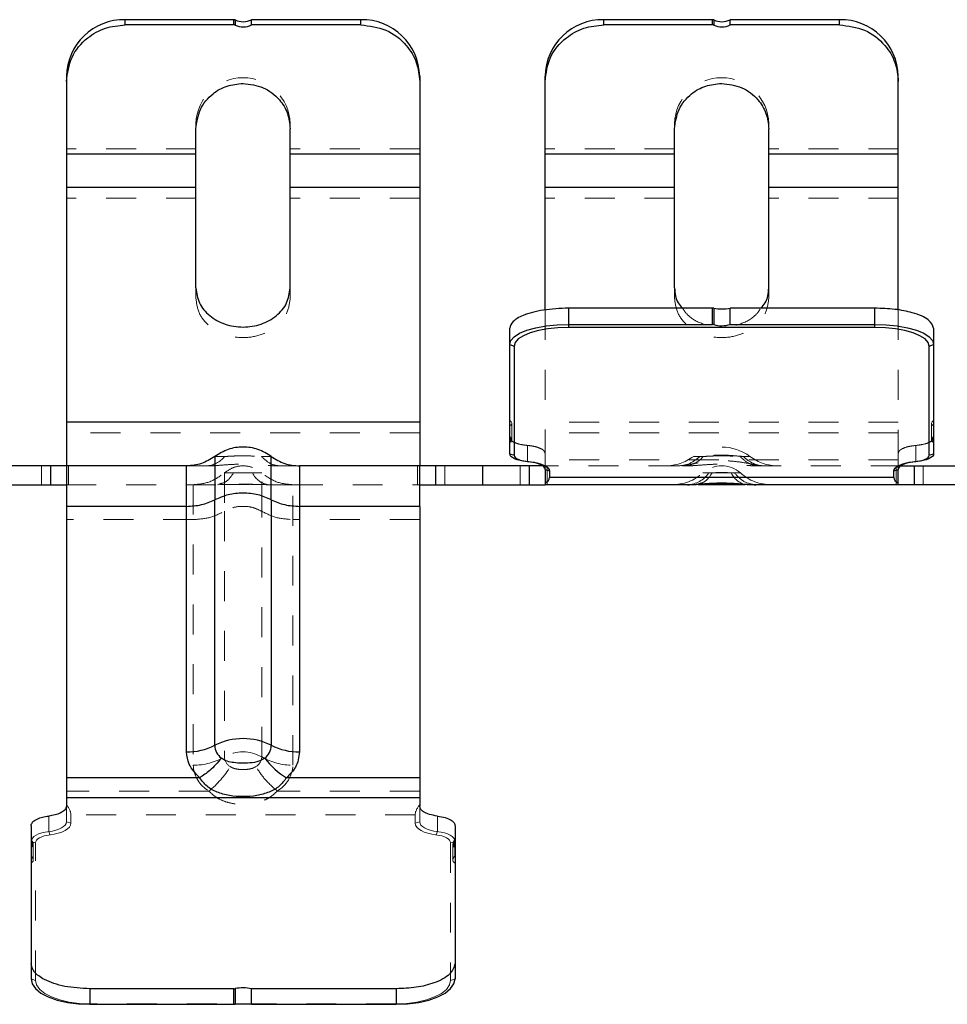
# Model space of a CAD drawing. Header units: inches. Extents: x 1694 to 2505, y -239 to -56.
# Tile 160 of 179: x 1835.51 to 1838.62, y -87.32 to -84.03. Entities that reach past the tile are written whole.
import ezdxf

# ---------------------------------------------------------------- set-up
doc = ezdxf.new("R2010")
doc.units = ezdxf.units.IN
doc.header["$LTSCALE"] = 0.5
doc.header["$MEASUREMENT"] = 0
doc.linetypes.add('HIDDEN', pattern=[0.225, 0.15, -0.075])
doc.layers.add('APP-M-S', color=30, linetype='Continuous')

msp = doc.modelspace()

# ---------------------------------------------------------------- linework, layer by layer
at = {"layer": 'APP-M-S', "linetype": 'Continuous', "lineweight": 25}
for p, q in [((1835.86781, -84.04596), (1835.86781, -84.02859)), ((1836.231, -84.02859), (1835.86781, -84.02859)), ((1836.231, -84.04596), (1836.231, -84.02859)), ((1836.23536, -84.02955), (1836.23536, -84.04692)), ((1836.65521, -84.02859), (1836.28964, -84.02859)), ((1836.28964, -84.04596), (1836.28964, -84.02859)), ((1836.65521, -84.04596), (1836.65521, -84.02859)), ((1837.46781, -84.04596), (1837.46781, -84.02859)), ((1837.831, -84.02859), (1837.46781, -84.02859)), ((1837.831, -84.04596), (1837.831, -84.02859)), ((1837.83536, -84.02955), (1837.83536, -84.04692)), ((1837.88964, -84.04596), (1837.88964, -84.02859)), ((1838.25521, -84.02859), (1837.88964, -84.02859)), ((1838.25521, -84.04596), (1838.25521, -84.02859)), ((1836.231, -84.04596), (1835.86781, -84.04596)), ((1836.65521, -84.04596), (1836.28964, -84.04596)), ((1837.831, -84.04596), (1837.46781, -84.04596)), ((1838.25521, -84.04596), (1837.88964, -84.04596)), ((1835.67096, -84.21782), (1835.67096, -84.47794)), ((1836.85206, -84.21782), (1836.85206, -85.51971)), ((1837.27096, -84.99865), (1837.27096, -84.21782)), ((1838.45206, -84.99896), (1838.45206, -84.21782)), ((1836.10403, -84.92514), (1836.10403, -84.39292)), ((1836.41899, -84.92514), (1836.41899, -84.39292)), ((1837.70403, -84.92514), (1837.70403, -84.39292)), ((1838.01899, -84.92514), (1838.01899, -84.39292)), ((1835.67096, -84.47794), (1835.67096, -85.51971)), ((1836.10403, -84.47794), (1835.67096, -84.47794)), ((1836.85206, -84.47794), (1836.41899, -84.47794)), ((1837.70403, -84.47794), (1837.27096, -84.47794)), ((1838.45206, -84.47794), (1838.01899, -84.47794)), ((1836.10403, -84.58969), (1835.67096, -84.58969)), ((1836.85206, -84.58969), (1836.41899, -84.58969)), ((1837.70403, -84.58969), (1837.27096, -84.58969)), ((1838.45206, -84.58969), (1838.01899, -84.58969)), ((1837.3497, -84.99263), (1837.3497, -85.05695)), ((1837.831, -84.99263), (1837.3497, -84.99263)), ((1837.831, -85.04669), (1837.831, -84.99263)), ((1837.83536, -84.99297), (1837.83536, -85.04738)), ((1837.88964, -85.04669), (1837.88964, -84.99263)), ((1838.37332, -84.99263), (1837.88964, -84.99263)), ((1838.37332, -85.05695), (1838.37332, -84.99263)), ((1837.15285, -85.47929), (1837.15285, -85.05995)), ((1837.21051, -85.06641), (1837.24034, -85.05804)), ((1837.24034, -85.05804), (1837.27437, -85.05182)), ((1837.27437, -85.05182), (1837.3113, -85.04798)), ((1837.31423, -85.05815), (1837.28011, -85.06169)), ((1837.3113, -85.04798), (1837.3497, -85.04669)), ((1837.3497, -85.05695), (1837.31423, -85.05815)), ((1837.3497, -85.04669), (1837.831, -85.04669)), ((1838.37332, -85.05695), (1837.3497, -85.05695)), ((1837.88964, -85.04669), (1838.37332, -85.04669)), ((1838.37332, -85.04669), (1838.41173, -85.04798)), ((1838.4088, -85.05815), (1838.37332, -85.05695)), ((1838.44292, -85.06169), (1838.4088, -85.05815)), ((1838.41173, -85.04798), (1838.44866, -85.05182)), ((1838.44866, -85.05182), (1838.48269, -85.05804)), ((1838.48269, -85.05804), (1838.51252, -85.06641)), ((1838.57017, -85.05995), (1838.57017, -85.42184)), ((1837.15663, -85.10088), (1837.16784, -85.08825)), ((1837.16784, -85.08825), (1837.18603, -85.07661)), ((1837.1985, -85.08459), (1837.18169, -85.09535)), ((1837.18603, -85.07661), (1837.21051, -85.06641)), ((1837.22111, -85.07517), (1837.1985, -85.08459)), ((1837.24867, -85.06743), (1837.22111, -85.07517)), ((1837.28011, -85.06169), (1837.24867, -85.06743)), ((1838.47436, -85.06743), (1838.44292, -85.06169)), ((1838.50191, -85.07517), (1838.47436, -85.06743)), ((1838.52453, -85.08459), (1838.50191, -85.07517)), ((1838.51252, -85.06641), (1838.537, -85.07661)), ((1838.54133, -85.09535), (1838.52453, -85.08459)), ((1838.537, -85.07661), (1838.55519, -85.08825)), ((1838.55519, -85.08825), (1838.56639, -85.10088)), ((1837.15285, -85.11402), (1837.15663, -85.10088)), ((1837.15285, -85.11402), (1837.16785, -85.11915)), ((1837.17135, -85.10701), (1837.16785, -85.11915)), ((1837.16785, -85.11915), (1837.16785, -85.48442)), ((1837.18169, -85.09535), (1837.17135, -85.10701)), ((1838.55168, -85.10701), (1838.54133, -85.09535)), ((1838.55517, -85.11915), (1838.55168, -85.10701)), ((1838.55517, -85.11915), (1838.57017, -85.11402)), ((1838.55517, -85.48442), (1838.55517, -85.11915)), ((1838.56639, -85.10088), (1838.57017, -85.11402)), ((1836.85206, -85.37393), (1835.67096, -85.37393)), ((1838.57017, -85.42184), (1838.57017, -85.47929)), ((1837.15385, -85.42286), (1837.15385, -85.44075)), ((1838.56917, -85.44075), (1838.56917, -85.42286)), ((1837.15285, -85.47929), (1837.16785, -85.48442)), ((1837.15392, -85.48371), (1837.15285, -85.47929)), ((1837.15709, -85.48801), (1837.15392, -85.48371)), ((1837.16228, -85.49207), (1837.15709, -85.48801)), ((1837.16785, -85.48442), (1837.16872, -85.488)), ((1837.16872, -85.488), (1837.17128, -85.49148)), ((1838.55175, -85.49148), (1838.55431, -85.488)), ((1838.55431, -85.488), (1838.55517, -85.48442)), ((1838.55517, -85.48442), (1838.57017, -85.47929)), ((1838.56594, -85.48801), (1838.56075, -85.49207)), ((1838.56911, -85.48371), (1838.56594, -85.48801)), ((1838.57017, -85.47929), (1838.56911, -85.48371)), ((1835.67096, -85.51971), (1834.85049, -85.51971)), ((1835.61796, -85.51971), (1835.61796, -85.5827)), ((1836.07254, -85.51971), (1835.67096, -85.51971)), ((1836.07254, -86.47568), (1836.07254, -85.51971)), ((1836.45049, -85.51971), (1836.45049, -85.65494)), ((1837.26309, -85.51971), (1836.45049, -85.51971)), ((1836.90506, -85.51971), (1836.90506, -85.5827)), ((1837.06151, -85.51971), (1837.06151, -85.5827)), ((1837.16934, -85.49578), (1837.16228, -85.49207)), ((1837.17809, -85.49905), (1837.16934, -85.49578)), ((1837.17128, -85.49148), (1837.17548, -85.49477)), ((1837.17548, -85.49477), (1837.1812, -85.49777)), ((1837.1883, -85.50179), (1837.17809, -85.49905)), ((1837.1812, -85.49777), (1837.18829, -85.50042)), ((1837.18829, -85.50042), (1837.19654, -85.50263)), ((1837.19967, -85.50391), (1837.1883, -85.50179)), ((1837.19654, -85.50263), (1837.20575, -85.50435)), ((1837.22415, -85.50683), (1837.19967, -85.50391)), ((1837.20575, -85.50435), (1837.23023, -85.50727)), ((1837.21191, -85.50537), (1837.21566, -85.50553)), ((1837.21796, -85.51971), (1837.21796, -85.5827)), ((1837.23552, -85.50895), (1837.22415, -85.50683)), ((1837.23023, -85.50727), (1837.24377, -85.5098)), ((1837.24572, -85.51168), (1837.23552, -85.50895)), ((1837.24377, -85.5098), (1837.25591, -85.51305)), ((1837.25447, -85.51495), (1837.24572, -85.51168)), ((1837.26154, -85.51867), (1837.25447, -85.51495)), ((1837.25591, -85.51305), (1837.26633, -85.51694)), ((1837.26673, -85.52273), (1837.26154, -85.51867)), ((1837.26633, -85.51694), (1837.27474, -85.52136)), ((1838.44828, -85.52136), (1838.4567, -85.51694)), ((1838.46149, -85.51867), (1838.4563, -85.52273)), ((1838.4567, -85.51694), (1838.46712, -85.51305)), ((1838.45994, -85.51971), (1838.86309, -85.51971)), ((1838.46856, -85.51495), (1838.46149, -85.51867)), ((1838.46712, -85.51305), (1838.47926, -85.5098)), ((1838.47731, -85.51168), (1838.46856, -85.51495)), ((1838.48751, -85.50895), (1838.47731, -85.51168)), ((1838.47926, -85.5098), (1838.4928, -85.50727)), ((1838.49888, -85.50683), (1838.48751, -85.50895)), ((1838.4928, -85.50727), (1838.51728, -85.50435)), ((1838.52336, -85.50391), (1838.49888, -85.50683)), ((1838.50506, -85.51971), (1838.50506, -85.5827)), ((1838.50737, -85.50553), (1838.51112, -85.50537)), ((1838.51728, -85.50435), (1838.52648, -85.50263)), ((1838.53473, -85.50179), (1838.52336, -85.50391)), ((1838.52648, -85.50263), (1838.53474, -85.50042)), ((1838.54493, -85.49905), (1838.53473, -85.50179)), ((1838.53474, -85.50042), (1838.54183, -85.49777)), ((1838.54183, -85.49777), (1838.54755, -85.49477)), ((1838.55368, -85.49578), (1838.54493, -85.49905)), ((1838.54755, -85.49477), (1838.55175, -85.49148)), ((1838.56075, -85.49207), (1838.55368, -85.49578)), ((1837.2699, -85.52703), (1837.26673, -85.52273)), ((1837.27096, -85.53144), (1837.2699, -85.52703)), ((1837.27096, -85.53144), (1837.28596, -85.53657)), ((1837.27096, -85.53144), (1837.27096, -85.5827)), ((1837.27474, -85.52136), (1837.28092, -85.5262)), ((1837.28092, -85.5262), (1837.28469, -85.53132)), ((1837.28469, -85.53132), (1837.28596, -85.53657)), ((1837.28596, -85.53657), (1837.28596, -85.55896)), ((1838.43706, -85.53657), (1838.43833, -85.53132)), ((1838.43706, -85.53657), (1838.45206, -85.53144)), ((1838.43706, -85.55896), (1838.43706, -85.53657)), ((1838.43833, -85.53132), (1838.44211, -85.5262)), ((1838.44211, -85.5262), (1838.44828, -85.52136)), ((1838.45313, -85.52703), (1838.45206, -85.53144)), ((1838.45206, -85.5827), (1838.45206, -85.53144)), ((1838.4563, -85.52273), (1838.45313, -85.52703)), ((1835.25206, -85.5827), (1835.67096, -85.5827)), ((1836.85206, -85.5827), (1837.27096, -85.5827)), ((1837.77592, -85.5827), (1837.27096, -85.5827)), ((1838.43706, -85.55896), (1837.28596, -85.55896)), ((1837.94711, -85.5827), (1837.9206, -85.58204)), ((1838.87096, -85.5827), (1837.94711, -85.5827)), ((1836.16703, -86.4536), (1836.16703, -85.63286)), ((1836.356, -85.63286), (1836.356, -86.4536)), ((1835.67096, -85.65494), (1835.67096, -86.657)), ((1836.07254, -85.65494), (1835.67096, -85.65494)), ((1836.45049, -85.65494), (1836.45049, -86.47568)), ((1836.85206, -85.65494), (1836.45049, -85.65494)), ((1836.85206, -85.65494), (1836.85206, -86.657)), ((1836.11654, -86.56213), (1835.67096, -86.56213)), ((1836.85206, -86.56213), (1836.40649, -86.56213)), ((1836.85206, -86.62883), (1835.67096, -86.62883)), ((1835.55285, -86.72265), (1835.55285, -87.23436)), ((1836.97017, -86.72265), (1836.97017, -86.79496)), ((1835.55385, -86.77159), (1835.55385, -86.79411)), ((1836.96917, -86.79411), (1836.96917, -86.77159)), ((1836.97017, -86.79496), (1836.97017, -87.23436)), ((1835.55285, -87.23436), (1835.55663, -87.25089)), ((1835.55663, -87.25089), (1835.56784, -87.26679)), ((1836.95519, -87.26679), (1836.96639, -87.25089)), ((1836.96639, -87.25089), (1836.97017, -87.23436)), ((1835.56784, -87.26679), (1835.58603, -87.28144)), ((1835.58603, -87.28144), (1835.61051, -87.29428)), ((1835.61051, -87.29428), (1835.64034, -87.30482)), ((1835.7497, -87.26718), (1835.7497, -87.3191)), ((1836.231, -87.26718), (1835.7497, -87.26718)), ((1836.231, -87.3191), (1836.231, -87.26718)), ((1836.23536, -87.26675), (1836.23536, -87.319)), ((1836.77332, -87.26718), (1836.28964, -87.26718)), ((1836.28964, -87.3191), (1836.28964, -87.26718)), ((1836.77332, -87.26718), (1836.77332, -87.3191)), ((1836.88269, -87.30482), (1836.91252, -87.29428)), ((1836.91252, -87.29428), (1836.937, -87.28144)), ((1836.937, -87.28144), (1836.95519, -87.26679)), ((1835.64034, -87.30482), (1835.67437, -87.31265)), ((1835.67437, -87.31265), (1835.7113, -87.31748)), ((1835.7113, -87.31748), (1835.7497, -87.3191)), ((1835.7497, -87.3191), (1836.231, -87.3191)), ((1836.28964, -87.3191), (1836.77332, -87.3191)), ((1836.77332, -87.3191), (1836.81173, -87.31748)), ((1836.81173, -87.31748), (1836.84866, -87.31265)), ((1836.84866, -87.31265), (1836.88269, -87.30482))]:
    msp.add_line(p, q, dxfattribs=at)
at = {"layer": 'APP-M-S', "linetype": 'HIDDEN', "lineweight": 18}
for p, q in [((1835.67096, -84.21782), (1835.67096, -84.23518)), ((1836.85206, -84.21782), (1836.85206, -84.23518)), ((1837.27096, -84.21782), (1837.27096, -84.23518)), ((1838.45206, -84.21782), (1838.45206, -84.23518)), ((1836.10403, -84.37556), (1836.10403, -84.39292)), ((1836.41899, -84.37556), (1836.41899, -84.39292)), ((1837.70403, -84.37556), (1837.70403, -84.39292)), ((1838.01899, -84.37556), (1838.01899, -84.39292)), ((1836.10403, -84.46058), (1835.67096, -84.46058)), ((1836.85206, -84.46058), (1836.41899, -84.46058)), ((1837.70403, -84.46058), (1837.27096, -84.46058)), ((1838.45206, -84.46058), (1838.01899, -84.46058)), ((1836.10403, -84.62491), (1835.67096, -84.62491)), ((1836.85206, -84.62491), (1836.41899, -84.62491)), ((1837.70403, -84.62491), (1837.27096, -84.62491)), ((1838.45206, -84.62491), (1838.01899, -84.62491)), ((1836.10403, -84.96037), (1836.10403, -84.92514)), ((1836.41899, -84.96037), (1836.41899, -84.92514)), ((1837.70403, -84.96037), (1837.70403, -84.92514)), ((1838.01899, -84.96037), (1838.01899, -84.92514)), ((1837.27096, -84.99865), (1837.27096, -85.47738)), ((1838.45206, -84.99896), (1838.45206, -85.47738)), ((1837.15285, -85.11402), (1837.15285, -85.05995)), ((1838.57017, -85.11402), (1838.57017, -85.05995)), ((1837.15285, -85.42523), (1837.15285, -85.36778)), ((1837.15578, -85.36997), (1837.15285, -85.36778)), ((1837.15385, -85.38635), (1837.15654, -85.38412)), ((1837.15385, -85.38635), (1837.15385, -85.42286)), ((1837.15794, -85.37226), (1837.15578, -85.36997)), ((1837.15654, -85.38412), (1837.15845, -85.38181)), ((1837.1593, -85.37462), (1837.15794, -85.37226)), ((1837.15845, -85.38181), (1837.15956, -85.37943)), ((1837.15984, -85.37702), (1837.1593, -85.37462)), ((1837.15956, -85.37943), (1837.15984, -85.37702)), ((1837.15985, -85.43386), (1837.15985, -85.3774)), ((1838.45206, -85.37393), (1837.27096, -85.37393)), ((1838.56317, -85.3774), (1838.56317, -85.43386)), ((1838.56373, -85.37462), (1838.56318, -85.37702)), ((1838.56318, -85.37702), (1838.56347, -85.37943)), ((1838.56347, -85.37943), (1838.56457, -85.38181)), ((1838.56509, -85.37226), (1838.56373, -85.37462)), ((1838.56457, -85.38181), (1838.56648, -85.38412)), ((1838.56725, -85.36997), (1838.56509, -85.37226)), ((1838.56648, -85.38412), (1838.56917, -85.38635)), ((1838.57017, -85.36778), (1838.56725, -85.36997)), ((1838.56917, -85.42286), (1838.56917, -85.38635)), ((1838.57017, -85.42523), (1838.57017, -85.36778)), ((1836.85206, -85.40915), (1835.67096, -85.40915)), ((1838.45206, -85.40915), (1837.27096, -85.40915)), ((1837.15285, -85.47929), (1837.15285, -85.4419)), ((1837.21191, -85.50537), (1837.21191, -85.45131)), ((1838.51112, -85.50537), (1838.51112, -85.45131)), ((1838.57017, -85.47929), (1838.57017, -85.4419)), ((1836.16703, -85.48821), (1836.19974, -85.48821)), ((1836.32328, -85.48821), (1836.356, -85.48821)), ((1837.27096, -85.47738), (1837.27096, -85.53144)), ((1837.76703, -85.48821), (1837.79974, -85.48821)), ((1837.92328, -85.48821), (1837.956, -85.48821)), ((1838.45206, -85.47738), (1838.45206, -85.53144)), ((1835.58751, -85.5827), (1835.58751, -85.51971)), ((1835.61796, -85.51971), (1835.61796, -85.5827)), ((1835.67796, -85.5827), (1835.67796, -85.51971)), ((1836.13797, -85.51971), (1836.14639, -85.5192)), ((1836.37664, -85.5192), (1836.38506, -85.51971)), ((1836.84506, -85.51971), (1836.84506, -85.5827)), ((1836.90506, -85.51971), (1836.90506, -85.5827)), ((1836.93551, -85.51971), (1836.93551, -85.5827)), ((1837.18751, -85.5827), (1837.18751, -85.51971)), ((1837.21796, -85.51971), (1837.21796, -85.5827)), ((1837.26309, -85.51971), (1837.27096, -85.51971)), ((1838.45206, -85.49976), (1837.27096, -85.49976)), ((1837.71654, -85.51971), (1837.27096, -85.51971)), ((1837.27196, -85.51971), (1837.27196, -85.5827)), ((1837.27796, -85.5827), (1837.27796, -85.51971)), ((1837.741, -85.51705), (1837.71654, -85.51971)), ((1837.73032, -85.51971), (1837.73797, -85.51971)), ((1837.73797, -85.51971), (1837.74639, -85.5192)), ((1837.97664, -85.5192), (1837.98506, -85.51971)), ((1838.00649, -85.51971), (1837.98203, -85.51705)), ((1837.98506, -85.51971), (1837.9996, -85.51971)), ((1838.45994, -85.51971), (1838.00649, -85.51971)), ((1838.44506, -85.51971), (1838.44506, -85.5827)), ((1838.45106, -85.5827), (1838.45106, -85.51971)), ((1838.50506, -85.51971), (1838.50506, -85.5827)), ((1838.53551, -85.51971), (1838.53551, -85.5827)), ((1836.22941, -85.54333), (1836.19902, -85.54333)), ((1836.32401, -85.54333), (1836.29361, -85.54333)), ((1837.82941, -85.54333), (1837.79902, -85.54333)), ((1837.92401, -85.54333), (1837.89361, -85.54333)), ((1835.67096, -85.5827), (1836.17592, -85.5827)), ((1836.09485, -85.5827), (1836.09485, -86.51983)), ((1836.17592, -85.5827), (1836.18298, -85.57988)), ((1836.42817, -85.5827), (1836.34711, -85.5827)), ((1836.42817, -86.51983), (1836.42817, -85.5827)), ((1836.42817, -85.5827), (1836.85206, -85.5827)), ((1836.19902, -85.67149), (1836.19902, -86.49223)), ((1836.32401, -86.49223), (1836.32401, -85.67149)), ((1836.09485, -85.69909), (1835.67096, -85.69909)), ((1836.85206, -85.69909), (1836.42817, -85.69909)), ((1836.14713, -86.60629), (1835.67096, -86.60629)), ((1836.85206, -86.60629), (1836.37589, -86.60629)), ((1835.67096, -86.657), (1835.67096, -86.70893)), ((1836.85206, -86.70893), (1836.85206, -86.657)), ((1835.61191, -86.74175), (1835.61191, -86.68983)), ((1835.68596, -86.71386), (1835.68596, -86.68569)), ((1836.83706, -86.68569), (1835.68596, -86.68569)), ((1836.83706, -86.68569), (1836.83706, -86.71386)), ((1836.91112, -86.74175), (1836.91112, -86.68983)), ((1835.55285, -86.76972), (1835.55285, -86.72265)), ((1835.63552, -86.73725), (1835.62415, -86.73992)), ((1835.64572, -86.7338), (1835.63552, -86.73725)), ((1835.65447, -86.72969), (1835.64572, -86.7338)), ((1835.66154, -86.72501), (1835.65447, -86.72969)), ((1835.65591, -86.74347), (1835.66633, -86.73857)), ((1835.66673, -86.7199), (1835.66154, -86.72501)), ((1835.66633, -86.73857), (1835.67474, -86.733)), ((1835.6699, -86.71449), (1835.66673, -86.7199)), ((1835.67096, -86.70893), (1835.6699, -86.71449)), ((1835.67096, -86.70893), (1835.68596, -86.71386)), ((1835.67474, -86.733), (1835.68092, -86.72692)), ((1835.68092, -86.72692), (1835.68469, -86.72048)), ((1835.68469, -86.72048), (1835.68596, -86.71386)), ((1836.83706, -86.71386), (1836.85206, -86.70893)), ((1836.83706, -86.71386), (1836.83833, -86.72048)), ((1836.83833, -86.72048), (1836.84211, -86.72692)), ((1836.84211, -86.72692), (1836.84828, -86.733)), ((1836.84828, -86.733), (1836.8567, -86.73857)), ((1836.85313, -86.71449), (1836.85206, -86.70893)), ((1836.8563, -86.7199), (1836.85313, -86.71449)), ((1836.86149, -86.72501), (1836.8563, -86.7199)), ((1836.8567, -86.73857), (1836.86712, -86.74347)), ((1836.86856, -86.72969), (1836.86149, -86.72501)), ((1836.87731, -86.7338), (1836.86856, -86.72969)), ((1836.88751, -86.73725), (1836.87731, -86.7338)), ((1836.89888, -86.73992), (1836.88751, -86.73725)), ((1836.97017, -86.76972), (1836.97017, -86.72265)), ((1835.55392, -86.76902), (1835.55285, -86.77458)), ((1835.55709, -86.76361), (1835.55392, -86.76902)), ((1835.56228, -86.75849), (1835.55709, -86.76361)), ((1835.56934, -86.75382), (1835.56228, -86.75849)), ((1835.56872, -86.775), (1835.57128, -86.77062)), ((1835.57809, -86.7497), (1835.56934, -86.75382)), ((1835.57128, -86.77062), (1835.57548, -86.76649)), ((1835.57548, -86.76649), (1835.5812, -86.7627)), ((1835.5883, -86.74626), (1835.57809, -86.7497)), ((1835.5812, -86.7627), (1835.58829, -86.75937)), ((1835.58829, -86.75937), (1835.59654, -86.75658)), ((1835.59967, -86.74359), (1835.5883, -86.74626)), ((1835.59654, -86.75658), (1835.60575, -86.75442)), ((1835.62415, -86.73992), (1835.59967, -86.74359)), ((1835.60575, -86.75442), (1835.63023, -86.75075)), ((1835.61191, -86.74175), (1835.61566, -86.75293)), ((1835.63023, -86.75075), (1835.64377, -86.74757)), ((1835.64377, -86.74757), (1835.65591, -86.74347)), ((1836.86712, -86.74347), (1836.87926, -86.74757)), ((1836.87926, -86.74757), (1836.8928, -86.75075)), ((1836.8928, -86.75075), (1836.91728, -86.75442)), ((1836.92336, -86.74359), (1836.89888, -86.73992)), ((1836.90737, -86.75293), (1836.91112, -86.74175)), ((1836.91728, -86.75442), (1836.92648, -86.75658)), ((1836.93473, -86.74626), (1836.92336, -86.74359)), ((1836.92648, -86.75658), (1836.93474, -86.75937)), ((1836.94493, -86.7497), (1836.93473, -86.74626)), ((1836.93474, -86.75937), (1836.94183, -86.7627)), ((1836.94183, -86.7627), (1836.94755, -86.76649)), ((1836.95368, -86.75382), (1836.94493, -86.7497)), ((1836.94755, -86.76649), (1836.95175, -86.77062)), ((1836.95175, -86.77062), (1836.95431, -86.775)), ((1836.96075, -86.75849), (1836.95368, -86.75382)), ((1836.96594, -86.76361), (1836.96075, -86.75849)), ((1836.96911, -86.76902), (1836.96594, -86.76361)), ((1836.97017, -86.77458), (1836.96911, -86.76902)), ((1835.55285, -86.77458), (1835.55285, -86.84689)), ((1835.55285, -86.77458), (1835.56785, -86.7795)), ((1835.55385, -86.79411), (1835.55385, -86.82385)), ((1835.55985, -86.83708), (1835.55985, -86.78285)), ((1835.56785, -86.7795), (1835.56872, -86.775)), ((1835.56785, -87.23929), (1835.56785, -86.7795)), ((1836.95431, -86.775), (1836.95517, -86.7795)), ((1836.95517, -86.7795), (1836.97017, -86.77458)), ((1836.95517, -86.7795), (1836.95517, -87.23929)), ((1836.96317, -86.78285), (1836.96317, -86.83708)), ((1836.96917, -86.82385), (1836.96917, -86.79411)), ((1836.97017, -86.77458), (1836.97017, -86.84689)), ((1835.55285, -87.18243), (1835.55285, -87.23436)), ((1836.97017, -87.23436), (1836.97017, -87.18243)), ((1835.55285, -87.23436), (1835.56785, -87.23929)), ((1835.57135, -87.25456), (1835.56785, -87.23929)), ((1835.58169, -87.26925), (1835.57135, -87.25456)), ((1836.95168, -87.25456), (1836.94133, -87.26925)), ((1836.95517, -87.23929), (1836.95168, -87.25456)), ((1836.95517, -87.23929), (1836.97017, -87.23436)), ((1835.5985, -87.28278), (1835.58169, -87.26925)), ((1835.62111, -87.29464), (1835.5985, -87.28278)), ((1835.64867, -87.30438), (1835.62111, -87.29464)), ((1836.90191, -87.29464), (1836.87436, -87.30438)), ((1836.92453, -87.28278), (1836.90191, -87.29464)), ((1836.94133, -87.26925), (1836.92453, -87.28278)), ((1835.68011, -87.31162), (1835.64867, -87.30438)), ((1835.71423, -87.31607), (1835.68011, -87.31162)), ((1835.7497, -87.31757), (1835.71423, -87.31607)), ((1835.7497, -87.3191), (1835.7497, -87.31757)), ((1836.77332, -87.31757), (1835.7497, -87.31757)), ((1836.8088, -87.31607), (1836.77332, -87.31757)), ((1836.77332, -87.31757), (1836.77332, -87.3191)), ((1836.84292, -87.31162), (1836.8088, -87.31607)), ((1836.87436, -87.30438), (1836.84292, -87.31162))]:
    msp.add_line(p, q, dxfattribs=at)
at = {"layer": 'APP-M-S', "linetype": 'Continuous', "lineweight": 25}
for centre, radius, start, end in [((1835.86407, -84.22171), 0.19315, 88.89081, 178.8461), ((1836.23101, -84.03893), 0.01033, 65.09043, 90.03697), ((1836.26151, -83.97321), 0.06212, 245.10529, 296.92391), ((1836.65895, -84.22171), 0.19315, 1.1539, 91.10919), ((1837.46407, -84.22171), 0.19315, 88.89081, 178.8461), ((1837.83101, -84.03893), 0.01033, 65.09043, 90.03697), ((1837.86151, -83.97321), 0.06212, 245.10529, 296.92391), ((1838.25895, -84.22171), 0.19315, 1.1539, 91.10919), ((1836.23101, -84.05629), 0.01033, 65.09043, 90.03697), ((1836.26151, -83.99057), 0.06212, 245.10529, 296.92391), ((1837.83101, -84.05629), 0.01033, 65.09043, 90.03697), ((1837.86151, -83.99057), 0.06212, 245.10529, 296.92391), ((1837.83108, -85.01959), 0.02696, 80.8623, 90.16468), ((1837.86147, -84.82947), 0.16558, 260.92713, 279.79493), ((1836.26151, -86.64282), 0.2115, 63.46433, 116.53567), ((1836.07451, -86.27086), 0.20482, 269.44874, 296.85224), ((1836.22444, -86.4516), 0.05745, 181.99976, 231.94357), ((1836.29859, -86.4516), 0.05745, 308.05643, 358.00025), ((1836.44852, -86.27086), 0.20482, 243.14776, 270.55126), ((1836.54764, -86.33257), 0.26949, 217.55511, 238.41374), ((1835.55542, -86.76955), 0.00258, 183.69361, 232.41195), ((1835.54562, -86.78294), 0.01402, 301.05608, 54.04299), ((1836.97741, -86.78294), 0.01402, 125.95701, 238.94392), ((1836.9676, -86.76955), 0.00258, 307.58805, 356.30639), ((1836.26147, -87.3963), 0.13216, 77.69489, 101.39623), ((1836.23107, -87.24562), 0.02156, 269.81, 281.47116)]:
    msp.add_arc(centre, radius, start, end, dxfattribs=at)
at = {"layer": 'APP-M-S', "linetype": 'HIDDEN', "lineweight": 18}
for centre, radius, start, end in [((1836.26151, -84.38007), 0.15754, 1.64157, 178.35843), ((1837.86151, -84.38007), 0.15754, 1.64157, 178.35843), ((1837.1548, -85.38806), 0.00196, 118.92563, 173.36958), ((1838.56823, -85.38806), 0.00196, 6.63042, 61.07437), ((1836.13458, -85.43673), 0.08305, 272.3415, 321.69069), ((1837.67254, -85.36223), 0.15748, 270, 306.8699), ((1837.73458, -85.43673), 0.08305, 272.3415, 321.69069), ((1837.86151, -85.6142), 0.15748, 53.1301, 126.8699), ((1838.00857, -85.41576), 0.10397, 224.17552, 268.85503), ((1838.05049, -85.36223), 0.15748, 233.1301, 270), ((1837.86151, -85.6142), 0.09449, 48.59038, 131.40962), ((1836.35483, -85.51617), 0.06698, 203.92263, 263.37777), ((1837.69485, -85.42522), 0.15748, 270, 311.40962), ((1837.74298, -85.49057), 0.09222, 272.58129, 325.10474), ((1837.95775, -85.51373), 0.07064, 204.77465, 255.32259), ((1838.02817, -85.42522), 0.15748, 228.59038, 270), ((1836.26151, -86.60044), 0.12495, 59.98907, 120.01093), ((1836.09759, -86.31978), 0.20006, 269.21494, 300.46082), ((1836.23903, -86.49018), 0.04007, 182.94386, 239.38035), ((1836.284, -86.49018), 0.04007, 300.61965, 357.05614), ((1836.42543, -86.31978), 0.20006, 239.53918, 270.78506), ((1836.20155, -86.51434), 0.10684, 182.94386, 239.38035), ((1835.96541, -86.37503), 0.29411, 308.16033, 329.42054), ((1836.32147, -86.51434), 0.10684, 300.61965, 357.05614)]:
    msp.add_arc(centre, radius, start, end, dxfattribs=at)
at = {"layer": 'APP-M-S', "linetype": 'Continuous', "lineweight": 25}
for centre, major_axis, ratio, start_param, end_param in [((1837.831, -85.05353), (0.01, 0), 0.6840403, 1.1197695, 1.5707963), ((1837.86151, -85.01044), (0.06, 0), 0.6840403, 4.2613622, 5.2002589), ((1837.09985, -85.41334), (0.0596, -0.02274), 0.3025444, 5.9470695, 6.8859662), ((1838.62317, -85.41334), (0.0596, 0.02274), 0.3025444, 2.5388118, 3.4777085), ((1837.16285, -85.44532), (0.00993, -0.00379), 0.3025444, 2.8054768, 3.2565036), ((1838.56017, -85.44532), (0.00993, 0.00379), 0.3025444, 6.1682743, 6.6193011), ((1836.20428, -85.189), (1.08088, -0.37488), 0.1112845, 6.1550324, 6.3217624), ((1839.51875, -85.189), (1.08088, 0.37488), 0.1112845, 3.1030156, 3.2697455), ((1836.231, -87.31808), (0.01, 0), 0.1019969, 4.712389, 5.1634158), ((1836.26151, -87.32451), (0.06, 0), 0.1019969, 1.0829264, 2.0218231)]:
    msp.add_ellipse(centre, major_axis=major_axis, ratio=ratio, start_param=start_param, end_param=end_param, dxfattribs=at)
at = {"layer": 'APP-M-S', "linetype": 'HIDDEN', "lineweight": 18}
for centre, major_axis, ratio, start_param, end_param in [((1834.60428, -86.33034), (1.08047, -0.36298), 0.1411191, 0.0473724, 0.2141024), ((1837.91875, -86.33034), (1.08047, 0.36298), 0.1411191, 2.9274903, 3.0942202), ((1835.56285, -86.82493), (0.00989, -0.00389), 0.3812818, 3.2903403, 3.7413671), ((1835.49985, -86.81737), (0.05934, -0.02332), 0.3812818, 5.944063, 6.8829598), ((1837.02317, -86.81737), (0.05934, 0.02332), 0.3812818, 2.5418182, 3.4807149), ((1836.96017, -86.82493), (0.00989, 0.00389), 0.3812818, 5.6834109, 6.1344377)]:
    msp.add_ellipse(centre, major_axis=major_axis, ratio=ratio, start_param=start_param, end_param=end_param, dxfattribs=at)
at = {"layer": 'APP-M-S', "linetype": 'Continuous', "lineweight": 25}
for points, knots in [([(1835.67096, -84.23518), (1835.67467, -84.20742), (1835.6821, -84.15188), (1835.73482, -84.08969), (1835.79971, -84.05257), (1835.84511, -84.04816), (1835.86781, -84.04596)], [0, 0, 0, 0, 0.279619, 0.5592379, 0.779619, 1, 1, 1, 1]), ([(1836.65521, -84.04596), (1836.6841, -84.04953), (1836.74187, -84.05666), (1836.80657, -84.10734), (1836.84519, -84.16971), (1836.84977, -84.21336), (1836.85206, -84.23518)], [0, 0, 0, 0, 0.279619, 0.5592379, 0.779619, 1, 1, 1, 1]), ([(1837.27096, -84.23518), (1837.27467, -84.20742), (1837.2821, -84.15188), (1837.33482, -84.08969), (1837.39971, -84.05257), (1837.44511, -84.04816), (1837.46781, -84.04596)], [0, 0, 0, 0, 0.279619, 0.5592379, 0.779619, 1, 1, 1, 1]), ([(1838.25521, -84.04596), (1838.2841, -84.04953), (1838.34187, -84.05666), (1838.40657, -84.10734), (1838.44519, -84.16971), (1838.44977, -84.21336), (1838.45206, -84.23518)], [0, 0, 0, 0, 0.279619, 0.5592379, 0.779619, 1, 1, 1, 1]), ([(1836.10403, -84.39292), (1836.107, -84.37071), (1836.11294, -84.32628), (1836.15512, -84.27653), (1836.20703, -84.24683), (1836.24335, -84.2433), (1836.26151, -84.24154)], [0, 0, 0, 0, 0.279619, 0.5592379, 0.779619, 1, 1, 1, 1]), ([(1836.26151, -84.24154), (1836.28462, -84.24439), (1836.33084, -84.2501), (1836.3826, -84.29065), (1836.41349, -84.34054), (1836.41716, -84.37546), (1836.41899, -84.39292)], [0, 0, 0, 0, 0.279619, 0.5592379, 0.779619, 1, 1, 1, 1]), ([(1837.70403, -84.39292), (1837.707, -84.37071), (1837.71294, -84.32628), (1837.75512, -84.27653), (1837.80703, -84.24683), (1837.84335, -84.2433), (1837.86151, -84.24154)], [0, 0, 0, 0, 0.279619, 0.5592379, 0.779619, 1, 1, 1, 1]), ([(1837.86151, -84.24154), (1837.88462, -84.24439), (1837.93084, -84.2501), (1837.9826, -84.29065), (1838.01349, -84.34054), (1838.01716, -84.37546), (1838.01899, -84.39292)], [0, 0, 0, 0, 0.279619, 0.5592379, 0.779619, 1, 1, 1, 1]), ([(1836.10403, -84.92514), (1836.1064, -84.94223), (1836.11114, -84.9764), (1836.14755, -85.01986), (1836.1996, -85.0489), (1836.26151, -85.0591), (1836.32341, -85.0489), (1836.37546, -85.01987), (1836.41189, -84.97641), (1836.41662, -84.94223), (1836.41899, -84.92514)], [0, 0, 0, 0, 0.1249971, 0.2499932, 0.3749891, 0.4999855, 0.6249768, 0.7499687, 0.8749647, 1, 1, 1, 1]), ([(1837.70403, -84.92514), (1837.70542, -84.94269), (1837.70738, -84.9675), (1837.72499, -84.98694), (1837.73015, -84.99263)], [0, 0, 0, 0, 0.7073179, 1, 1, 1, 1]), ([(1837.99288, -84.99263), (1837.99803, -84.98694), (1838.01565, -84.96751), (1838.01761, -84.9427), (1838.01899, -84.92514)], [0, 0, 0, 0, 0.2924626, 1, 1, 1, 1]), ([(1837.3497, -84.99263), (1837.32082, -84.9939), (1837.26305, -84.99644), (1837.19835, -85.01447), (1837.15973, -85.03666), (1837.15514, -85.05219), (1837.15285, -85.05995)], [0, 0, 0, 0, 0.279619, 0.5592379, 0.779619, 1, 1, 1, 1]), ([(1838.57017, -85.05995), (1838.56646, -85.05008), (1838.55904, -85.03032), (1838.50632, -85.00819), (1838.44143, -84.99498), (1838.39603, -84.99341), (1838.37332, -84.99263)], [0, 0, 0, 0, 0.279619, 0.5592379, 0.779619, 1, 1, 1, 1]), ([(1836.16703, -85.48821), (1836.16703, -85.4905), (1836.16703, -85.49509), (1836.16703, -85.52951), (1836.16703, -85.57554), (1836.16703, -85.61376), (1836.16703, -85.63286)], [0, 0, 0, 0, 0.2799028, 0.5598056, 0.7799027, 1, 1, 1, 1]), ([(1836.356, -85.63286), (1836.356, -85.60889), (1836.356, -85.56095), (1836.356, -85.51748), (1836.356, -85.49246), (1836.356, -85.48963), (1836.356, -85.48821)], [0, 0, 0, 0, 0.2799028, 0.5598056, 0.7799027, 1, 1, 1, 1]), ([(1837.74713, -85.5827), (1837.75436, -85.58246), (1837.76849, -85.58199), (1837.7967, -85.57941), (1837.82808, -85.57725), (1837.86151, -85.57636), (1837.89494, -85.57725), (1837.92632, -85.57941), (1837.95453, -85.58199), (1837.96867, -85.58246), (1837.97589, -85.5827)], [0, 0, 0, 0, 0.1325263, 0.2594742, 0.3813038, 0.4999967, 0.6186933, 0.7405209, 0.8674725, 1, 1, 1, 1]), ([(1837.78321, -85.58206), (1837.79486, -85.58211), (1837.81214, -85.58219), (1837.84024, -85.5817), (1837.86143, -85.58159), (1837.87698, -85.58167), (1837.88477, -85.58177), (1837.88585, -85.58179)], [0, 0, 0, 0, 0.39760485, 0.58990531, 0.77965721, 0.96941185, 1, 1, 1, 1]), ([(1837.88585, -85.58179), (1837.8917, -85.58187), (1837.91192, -85.58217), (1837.92822, -85.5821), (1837.93981, -85.58206)], [0, 0, 0, 0, 0.28911051, 1, 1, 1, 1]), ([(1836.11654, -86.56213), (1836.10256, -86.54741), (1836.07759, -86.52109), (1836.07408, -86.48957), (1836.07254, -86.47568)], [0, 0, 0, 0, 0.55940125, 1, 1, 1, 1]), ([(1836.18902, -86.49683), (1836.1765, -86.51132), (1836.15411, -86.53722), (1836.12803, -86.55452), (1836.11654, -86.56213)], [0, 0, 0, 0, 0.5594889, 1, 1, 1, 1]), ([(1836.334, -86.49683), (1836.32763, -86.50062), (1836.31346, -86.50904), (1836.28369, -86.51296), (1836.25303, -86.51382), (1836.22563, -86.5112), (1836.20411, -86.50658), (1836.19376, -86.49989), (1836.18902, -86.49683)], [0, 0, 0, 0, 0.159436, 0.3544578, 0.5689473, 0.7323373, 0.8775444, 1, 1, 1, 1]), ([(1836.45049, -86.47568), (1836.44797, -86.49337), (1836.44346, -86.52499), (1836.4178, -86.55077), (1836.40649, -86.56213)], [0, 0, 0, 0, 0.55940125, 1, 1, 1, 1]), ([(1836.40649, -86.56213), (1836.39903, -86.57202), (1836.38417, -86.5917), (1836.34989, -86.61102), (1836.30833, -86.62265), (1836.26152, -86.62638), (1836.21471, -86.62265), (1836.17314, -86.61102), (1836.13885, -86.5917), (1836.124, -86.57202), (1836.11654, -86.56213)], [0, 0, 0, 0, 0.1277238, 0.2541243, 0.3781551, 0.4999903, 0.6218239, 0.7458703, 0.8722729, 1, 1, 1, 1]), ([(1835.67096, -86.657), (1835.66992, -86.66118), (1835.66785, -86.66952), (1835.65276, -86.67953), (1835.63356, -86.68656), (1835.61912, -86.68874), (1835.61191, -86.68983)], [0, 0, 0, 0, 0.279732, 0.5594638, 0.7797319, 1, 1, 1, 1]), ([(1836.91112, -86.68983), (1836.90199, -86.68835), (1836.88374, -86.6854), (1836.865, -86.67661), (1836.85399, -86.66684), (1836.85271, -86.66028), (1836.85206, -86.657)], [0, 0, 0, 0, 0.27973196, 0.5594638, 0.77973194, 1, 1, 1, 1]), ([(1835.55285, -86.72265), (1835.55389, -86.71847), (1835.55597, -86.71013), (1835.57105, -86.70012), (1835.59026, -86.69309), (1835.60469, -86.69091), (1835.61191, -86.68983)], [0, 0, 0, 0, 0.279732, 0.5594638, 0.7797319, 1, 1, 1, 1]), ([(1836.91112, -86.68983), (1836.92025, -86.6913), (1836.9385, -86.69425), (1836.95724, -86.70304), (1836.96825, -86.71281), (1836.96953, -86.71937), (1836.97017, -86.72265)], [0, 0, 0, 0, 0.279732, 0.5594638, 0.7797319, 1, 1, 1, 1]), ([(1835.7497, -87.26718), (1835.72082, -87.26558), (1835.66305, -87.26238), (1835.59835, -87.23969), (1835.55973, -87.21175), (1835.55514, -87.1922), (1835.55285, -87.18243)], [0, 0, 0, 0, 0.279619, 0.5592379, 0.779619, 1, 1, 1, 1]), ([(1836.97017, -87.18243), (1836.96646, -87.19487), (1836.95904, -87.21974), (1836.90632, -87.24759), (1836.84143, -87.26422), (1836.79603, -87.26619), (1836.77332, -87.26718)], [0, 0, 0, 0, 0.279619, 0.5592379, 0.779619, 1, 1, 1, 1])]:
    msp.add_open_spline(points, degree=3, knots=knots, dxfattribs=at)
at = {"layer": 'APP-M-S', "linetype": 'HIDDEN', "lineweight": 18}
for points, knots in [([(1836.10403, -84.96037), (1836.1064, -84.97745), (1836.11114, -85.01163), (1836.14755, -85.05509), (1836.1996, -85.08412), (1836.26151, -85.09432), (1836.32341, -85.08413), (1836.37546, -85.0551), (1836.41189, -85.01164), (1836.41662, -84.97746), (1836.41899, -84.96037)], [0, 0, 0, 0, 0.1249971, 0.2499932, 0.3749891, 0.4999855, 0.6249768, 0.7499687, 0.8749647, 1, 1, 1, 1]), ([(1837.70403, -84.96037), (1837.7064, -84.97745), (1837.71114, -85.01163), (1837.74755, -85.05509), (1837.7996, -85.08412), (1837.8615, -85.09432), (1837.92341, -85.08413), (1837.97546, -85.0551), (1838.01189, -85.01164), (1838.01662, -84.97746), (1838.01899, -84.96037)], [0, 0, 0, 0, 0.1249971, 0.2499932, 0.3749891, 0.4999855, 0.6249768, 0.7499687, 0.8749647, 1, 1, 1, 1]), ([(1837.73015, -84.99263), (1837.73624, -85.00131), (1837.75273, -85.0248), (1837.8002, -85.04857), (1837.8615, -85.05926), (1837.92281, -85.04858), (1837.97028, -85.02481), (1837.98678, -85.00131), (1837.99288, -84.99263)], [0, 0, 0, 0, 0.1133279, 0.306652, 0.4999768, 0.6932939, 0.8866119, 1, 1, 1, 1]), ([(1837.15285, -85.42523), (1837.15389, -85.42855), (1837.15597, -85.43518), (1837.17105, -85.44313), (1837.19026, -85.44871), (1837.20469, -85.45044), (1837.21191, -85.45131)], [0, 0, 0, 0, 0.279732, 0.5594638, 0.7797319, 1, 1, 1, 1]), ([(1837.27096, -85.47738), (1837.26992, -85.47407), (1837.26785, -85.46743), (1837.25276, -85.45948), (1837.23356, -85.4539), (1837.21912, -85.45217), (1837.21191, -85.45131)], [0, 0, 0, 0, 0.279732, 0.5594638, 0.7797319, 1, 1, 1, 1]), ([(1838.51112, -85.45131), (1838.50199, -85.45248), (1838.48374, -85.45482), (1838.465, -85.46181), (1838.45399, -85.46956), (1838.45271, -85.47478), (1838.45206, -85.47738)], [0, 0, 0, 0, 0.279732, 0.5594638, 0.7797319, 1, 1, 1, 1]), ([(1838.51112, -85.45131), (1838.52025, -85.45013), (1838.5385, -85.44779), (1838.55724, -85.4408), (1838.56825, -85.43305), (1838.56953, -85.42784), (1838.57017, -85.42523)], [0, 0, 0, 0, 0.279732, 0.5594638, 0.7797319, 1, 1, 1, 1]), ([(1836.19974, -85.48821), (1836.20573, -85.488), (1836.21878, -85.48753), (1836.24346, -85.48599), (1836.27154, -85.48569), (1836.30003, -85.48726), (1836.316, -85.48791), (1836.32328, -85.48821)], [0, 0, 0, 0, 0.1646057, 0.3585252, 0.5678444, 0.8029617, 1, 1, 1, 1]), ([(1836.32328, -85.48821), (1836.33396, -85.49823), (1836.35304, -85.51613), (1836.37527, -85.51861), (1836.38506, -85.51971)], [0, 0, 0, 0, 0.5594888, 1, 1, 1, 1]), ([(1837.78902, -85.48821), (1837.7765, -85.49823), (1837.75411, -85.51613), (1837.72803, -85.51861), (1837.71654, -85.51971)], [0, 0, 0, 0, 0.5594889, 1, 1, 1, 1]), ([(1837.934, -85.48821), (1837.92763, -85.4878), (1837.91346, -85.4869), (1837.88369, -85.48383), (1837.85303, -85.48344), (1837.82563, -85.48506), (1837.80411, -85.48743), (1837.79376, -85.48797), (1837.78902, -85.48821)], [0, 0, 0, 0, 0.159436, 0.3544578, 0.5689473, 0.7323373, 0.8775444, 1, 1, 1, 1]), ([(1837.79974, -85.48821), (1837.80573, -85.488), (1837.81878, -85.48753), (1837.84346, -85.48599), (1837.87154, -85.48569), (1837.90003, -85.48726), (1837.916, -85.48791), (1837.92328, -85.48821)], [0, 0, 0, 0, 0.1646057, 0.3585252, 0.5678444, 0.8029617, 1, 1, 1, 1]), ([(1837.92328, -85.48821), (1837.93396, -85.49823), (1837.95304, -85.51613), (1837.97527, -85.51861), (1837.98506, -85.51971)], [0, 0, 0, 0, 0.5594888, 1, 1, 1, 1]), ([(1836.07254, -85.51971), (1836.07647, -85.51971), (1836.0835, -85.51971), (1836.1213, -85.51971), (1836.13797, -85.51971)], [0, 0, 0, 0, 0.5590895, 1, 1, 1, 1]), ([(1836.14624, -85.5192), (1836.1531, -85.5192), (1836.1668, -85.51921), (1836.19464, -85.51682), (1836.22665, -85.51454), (1836.26151, -85.51355), (1836.29637, -85.51454), (1836.32838, -85.51681), (1836.35622, -85.51921), (1836.36992, -85.5192), (1836.37678, -85.5192)], [0, 0, 0, 0, 0.1260706, 0.2516373, 0.3762468, 0.499995, 0.6237184, 0.7483412, 0.8739165, 1, 1, 1, 1]), ([(1836.38506, -85.51971), (1836.40571, -85.51971), (1836.44266, -85.51971), (1836.44809, -85.51971), (1836.45049, -85.51971)], [0, 0, 0, 0, 0.5590895, 1, 1, 1, 1]), ([(1837.98203, -85.51705), (1837.97142, -85.51508), (1837.95042, -85.51119), (1837.9082, -85.50435), (1837.86152, -85.50161), (1837.81483, -85.50435), (1837.77261, -85.51118), (1837.7516, -85.51508), (1837.741, -85.51705)], [0, 0, 0, 0, 0.16976784, 0.33635295, 0.49998913, 0.66362324, 0.83022936, 1, 1, 1, 1]), ([(1837.74624, -85.5192), (1837.7531, -85.5192), (1837.7668, -85.51921), (1837.79464, -85.51682), (1837.82665, -85.51454), (1837.86151, -85.51355), (1837.89637, -85.51454), (1837.92838, -85.51681), (1837.95622, -85.51921), (1837.96992, -85.5192), (1837.97678, -85.5192)], [0, 0, 0, 0, 0.1260706, 0.2516373, 0.3762468, 0.499995, 0.6237184, 0.7483412, 0.8739165, 1, 1, 1, 1]), ([(1836.18298, -85.57988), (1836.19153, -85.57794), (1836.20872, -85.57403), (1836.22249, -85.55361), (1836.22941, -85.54333)], [0, 0, 0, 0, 0.49690804, 1, 1, 1, 1]), ([(1836.19902, -85.54333), (1836.19902, -85.54545), (1836.19902, -85.5497), (1836.19902, -85.58707), (1836.19902, -85.63949), (1836.19902, -85.67149)], [0, 0, 0, 0, 0.2803734, 0.5607468, 1, 1, 1, 1]), ([(1836.29361, -85.54333), (1836.28804, -85.54324), (1836.2766, -85.54306), (1836.25871, -85.54284), (1836.24251, -85.54316), (1836.2337, -85.54327), (1836.22941, -85.54333)], [0, 0, 0, 0, 0.27331745, 0.56183791, 0.78681006, 1, 1, 1, 1]), ([(1836.32401, -85.67149), (1836.32401, -85.65038), (1836.32401, -85.60814), (1836.32401, -85.55669), (1836.32401, -85.54839), (1836.32401, -85.54333)], [0, 0, 0, 0, 0.2803734, 0.5607468, 1, 1, 1, 1]), ([(1837.78298, -85.57988), (1837.79153, -85.57794), (1837.80872, -85.57403), (1837.82249, -85.55361), (1837.82941, -85.54333)], [0, 0, 0, 0, 0.49690804, 1, 1, 1, 1]), ([(1837.81862, -85.54333), (1837.82141, -85.54327), (1837.82717, -85.54315), (1837.84142, -85.54235), (1837.86151, -85.54171), (1837.88152, -85.54234), (1837.89579, -85.54316), (1837.90156, -85.54327), (1837.90441, -85.54333)], [0, 0, 0, 0, 0.1159185, 0.2394925, 0.499983, 0.7604799, 0.8817026, 1, 1, 1, 1]), ([(1837.89361, -85.54333), (1837.88804, -85.54324), (1837.8766, -85.54306), (1837.85871, -85.54284), (1837.84251, -85.54316), (1837.8337, -85.54327), (1837.82941, -85.54333)], [0, 0, 0, 0, 0.27331745, 0.56183791, 0.78681006, 1, 1, 1, 1]), ([(1837.97589, -85.5827), (1837.96116, -85.58043), (1837.93483, -85.57636), (1837.91371, -85.55343), (1837.90441, -85.54333)], [0, 0, 0, 0, 0.559355, 1, 1, 1, 1]), ([(1836.34711, -85.5827), (1836.33275, -85.58232), (1836.30471, -85.58159), (1836.25353, -85.58052), (1836.20877, -85.58202), (1836.18703, -85.58247), (1836.17592, -85.5827)], [0, 0, 0, 0, 0.285304, 0.5572938, 0.7736736, 1, 1, 1, 1]), ([(1836.18321, -85.58206), (1836.19486, -85.58211), (1836.21214, -85.58219), (1836.24024, -85.5817), (1836.26143, -85.58159), (1836.27698, -85.58167), (1836.28477, -85.58177), (1836.28585, -85.58179)], [0, 0, 0, 0, 0.39760485, 0.58990531, 0.77965721, 0.96941185, 1, 1, 1, 1]), ([(1836.28585, -85.58179), (1836.2917, -85.58187), (1836.31192, -85.58217), (1836.32822, -85.5821), (1836.33981, -85.58206)], [0, 0, 0, 0, 0.28911051, 1, 1, 1, 1]), ([(1837.9206, -85.58204), (1837.91451, -85.58188), (1837.89444, -85.58136), (1837.85332, -85.58052), (1837.80881, -85.58202), (1837.78705, -85.58247), (1837.77592, -85.5827)], [0, 0, 0, 0, 0.1423508, 0.4687438, 0.7284039, 1, 1, 1, 1]), ([(1836.21862, -86.52466), (1836.22141, -86.52625), (1836.22717, -86.52954), (1836.24142, -86.53356), (1836.26151, -86.53553), (1836.28152, -86.53355), (1836.29579, -86.52958), (1836.30156, -86.52628), (1836.30441, -86.52466)], [0, 0, 0, 0, 0.1159185, 0.2394925, 0.499983, 0.7604799, 0.8817026, 1, 1, 1, 1]), ([(1836.37589, -86.60629), (1836.36116, -86.59356), (1836.33483, -86.5708), (1836.31371, -86.53877), (1836.30441, -86.52466)], [0, 0, 0, 0, 0.559355, 1, 1, 1, 1]), ([(1836.14713, -86.60629), (1836.15436, -86.61326), (1836.16849, -86.6269), (1836.1967, -86.64077), (1836.22808, -86.64922), (1836.26151, -86.65198), (1836.29494, -86.64922), (1836.32632, -86.64077), (1836.35453, -86.6269), (1836.36867, -86.61326), (1836.37589, -86.60629)], [0, 0, 0, 0, 0.1325263, 0.2594742, 0.3813038, 0.4999967, 0.6186933, 0.7405209, 0.8674725, 1, 1, 1, 1])]:
    msp.add_open_spline(points, degree=3, knots=knots, dxfattribs=at)
at = {"layer": 'APP-M-S', "linetype": 'Continuous', "lineweight": 25}
for points in [[(1836.16703, -85.48821), (1836.15255, -85.49729), (1836.12361, -85.51546), (1836.08956, -85.51829), (1836.07254, -85.51971)], [(1836.356, -85.48821), (1836.34153, -85.47933), (1836.31259, -85.46157), (1836.26151, -85.45429), (1836.21044, -85.46157), (1836.1815, -85.47933), (1836.16703, -85.48821)], [(1836.356, -85.48821), (1836.37047, -85.49729), (1836.39941, -85.51546), (1836.43346, -85.51829), (1836.45049, -85.51971)], [(1835.67096, -85.51971), (1835.67096, -85.52142), (1835.67096, -85.52483), (1835.67096, -85.5525), (1835.67096, -85.59448), (1835.67096, -85.63478), (1835.67096, -85.65494)], [(1836.85206, -85.65494), (1836.85206, -85.63478), (1836.85206, -85.59448), (1836.85206, -85.5525), (1836.85206, -85.52483), (1836.85206, -85.52142), (1836.85206, -85.51971)], [(1836.356, -85.63286), (1836.34153, -85.62664), (1836.31259, -85.61419), (1836.26151, -85.60908), (1836.21044, -85.61419), (1836.1815, -85.62664), (1836.16703, -85.63286)], [(1836.07254, -85.65494), (1836.08956, -85.65394), (1836.12361, -85.65196), (1836.15255, -85.63923), (1836.16703, -85.63286)], [(1836.356, -85.63286), (1836.37047, -85.63923), (1836.39941, -85.65196), (1836.43346, -85.65394), (1836.45049, -85.65494)]]:
    msp.add_open_spline(points, degree=3, dxfattribs=at)
at = {"layer": 'APP-M-S', "linetype": 'HIDDEN', "lineweight": 18}
for points in [[(1836.19902, -85.54333), (1836.20835, -85.53669), (1836.22703, -85.52342), (1836.26151, -85.51785), (1836.296, -85.52342), (1836.31467, -85.53669), (1836.32401, -85.54333)], [(1836.09485, -85.5827), (1836.11401, -85.58089), (1836.15233, -85.57729), (1836.18345, -85.55465), (1836.19902, -85.54333)], [(1836.42817, -85.5827), (1836.40902, -85.58089), (1836.3707, -85.57729), (1836.33957, -85.55465), (1836.32401, -85.54333)], [(1836.09485, -85.69909), (1836.11401, -85.69782), (1836.15233, -85.69529), (1836.18345, -85.67943), (1836.19902, -85.67149)], [(1836.32401, -85.67149), (1836.31467, -85.66684), (1836.296, -85.65754), (1836.26151, -85.65364), (1836.22703, -85.65754), (1836.20835, -85.66684), (1836.19902, -85.67149)], [(1836.32401, -85.67149), (1836.33957, -85.67943), (1836.3707, -85.69529), (1836.40902, -85.69782), (1836.42817, -85.69909)]]:
    msp.add_open_spline(points, degree=3, dxfattribs=at)

doc.saveas('drawing.dxf')
